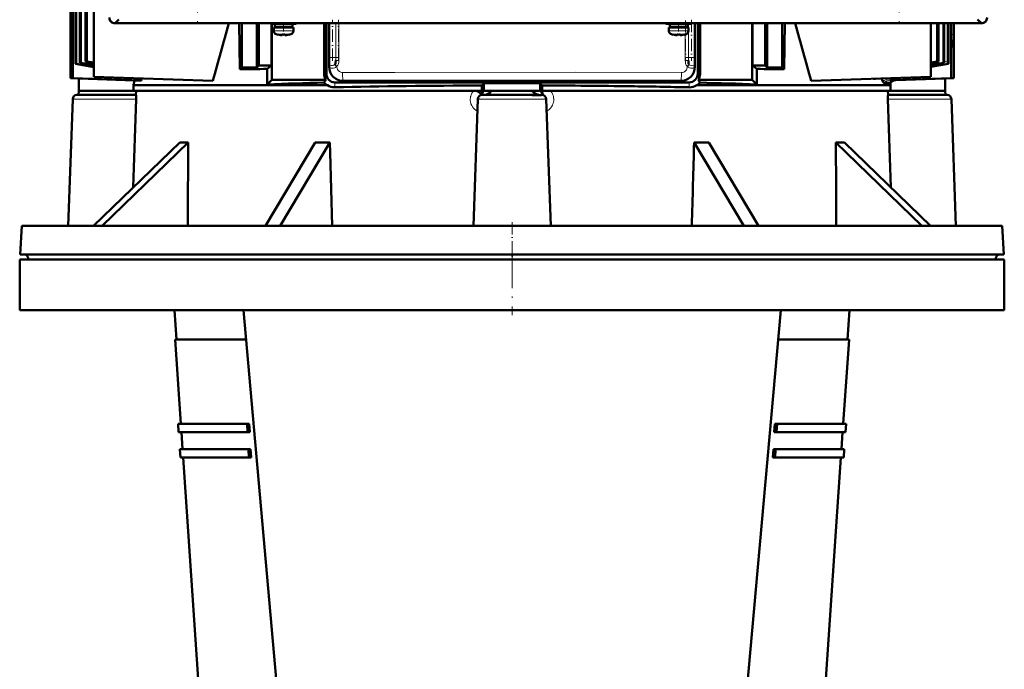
# Model space of a CAD drawing. Extents: x -2065 to 2446, y -2260 to 958.
# Tile 50 of 63: x -278 to 72, y 286 to 517. Entities that reach past the tile are written whole.
import ezdxf

# ---------------------------------------------------------------- set-up
doc = ezdxf.new("R2010")
doc.units = 0
doc.linetypes.add('DASHDOT', pattern=[18.5, 12, -3, 0.5, -3])

msp = doc.modelspace()

# ---------------------------------------------------------------- linework, layer by layer
at = {"color": 7, "lineweight": 50}
for p, q in [((-252.03, 496.66), (-252.03, 812.66)), ((-258.6, 667.66), (-258.6, 501.2)), ((-258.38, 667.66), (-258.38, 501.26)), ((-257.07, 667.66), (-257.07, 501.57)), ((-256.76, 667.66), (-256.76, 501.65)), ((-255, 667.66), (-255, 502.04)), ((-254.59, 502.12), (-254.59, 667.66)), ((-260.43, 521.66), (-260.43, 496.16)), ((-260.19, 521.66), (-260.19, 508.16)), ((-259.65, 521.66), (-259.65, 508.16)), ((-259.51, 521.66), (-259.51, 496.16)), ((-244.57, 515.66), (-225.15, 515.66)), ((-244.55, 515.68), (-243.21, 517.03)), ((-244.55, 515.68), (-243.21, 517.03)), ((-244.55, 515.68), (63.41, 515.68)), ((-244.55, 515.68), (63.41, 515.68)), ((-225.15, 515.66), (-225.14, 515.68)), ((-225.15, 515.67), (-220.16, 515.67)), ((-220.16, 515.68), (-220.15, 515.66)), ((-220.15, 515.66), (-93.07, 515.66)), ((-200.41, 515.66), (-200.23, 499.31)), ((-199.43, 500.09), (-199.43, 515.66)), ((-194.13, 499.98), (-194.13, 515.66)), ((-193.43, 500.66), (-193.43, 515.66)), ((-189.15, 515.46), (-189.15, 515.66)), ((-184.65, 515.46), (-189.15, 515.46)), ((-188.94, 500.66), (-188.94, 515.46)), ((-188.79, 515.46), (-188.79, 495.6)), ((-184.65, 515.36), (-187.8, 515.36)), ((-187.8, 514.26), (-187.8, 515.36)), ((-186.65, 515.46), (-186.65, 515.36)), ((-184.65, 515.46), (-180.15, 515.46)), ((-181.5, 515.36), (-184.65, 515.36)), ((-182.65, 515.46), (-182.65, 515.36)), ((-181.5, 514.26), (-181.5, 515.36)), ((-180.15, 515.46), (-180.15, 515.66)), ((-170.26, 515.66), (-170.26, 497.66)), ((-169.43, 515.66), (-169.43, 497.66)), ((-168.43, 500.16), (-168.43, 515.66)), ((-93.07, 515.66), (-93.06, 515.68)), ((-93.07, 515.67), (-88.07, 515.67)), ((-88.08, 515.68), (-88.07, 515.66)), ((-88.07, 515.66), (39.01, 515.66)), ((-48.71, 515.46), (-48.71, 515.66)), ((-44.21, 515.46), (-48.71, 515.46)), ((-44.21, 515.36), (-47.36, 515.36)), ((-47.36, 514.26), (-47.36, 515.36)), ((-46.21, 515.46), (-46.21, 515.36)), ((-39.71, 515.46), (-44.21, 515.46)), ((-41.06, 515.36), (-44.21, 515.36)), ((-42.21, 515.46), (-42.21, 515.36)), ((-41.06, 514.26), (-41.06, 515.36)), ((-39.71, 515.46), (-39.71, 515.66)), ((-38.43, 500.16), (-38.43, 515.66)), ((-37.43, 515.66), (-37.43, 497.66)), ((-36.61, 515.66), (-36.61, 497.66)), ((-18.08, 515.66), (-18.08, 495.6)), ((-17.93, 500.66), (-17.93, 515.66)), ((-13.43, 500.66), (-13.43, 515.66)), ((-12.74, 499.98), (-12.74, 515.66)), ((-7.43, 515.66), (-7.43, 500.09)), ((-6.46, 515.66), (-6.64, 499.31)), ((39.01, 515.66), (39.02, 515.68)), ((39.01, 515.67), (44.01, 515.67)), ((44, 515.68), (44.01, 515.66)), ((44.01, 515.66), (63.43, 515.66)), ((45.38, 496.66), (45.38, 515.66)), ((47.72, 515.66), (47.72, 502.12)), ((48.13, 515.66), (48.13, 502.04)), ((49.89, 515.66), (49.89, 501.65)), ((50.2, 515.66), (50.2, 501.57)), ((51.51, 515.66), (51.51, 502.22)), ((51.73, 515.66), (51.73, 502.25)), ((52.64, 515.66), (52.64, 496.16)), ((52.72, 515.66), (52.72, 511.7)), ((53.57, 515.66), (53.57, 496.16)), ((62.06, 517.03), (63.41, 515.68)), ((62.06, 517.03), (63.41, 515.68)), ((-184.65, 514.16), (-188.15, 514.16)), ((-188.15, 513.03), (-188.15, 514.16)), ((-184.65, 514.26), (-187.8, 514.26)), ((-186.65, 514.26), (-186.65, 514.16)), ((-186.58, 511.62), (-186.57, 511.64)), ((-185.15, 511.64), (-185.15, 511.48)), ((-181.5, 514.26), (-184.65, 514.26)), ((-181.15, 514.16), (-184.65, 514.16)), ((-184.15, 511.64), (-184.15, 511.48)), ((-182.73, 511.64), (-182.72, 511.62)), ((-182.65, 514.26), (-182.65, 514.16)), ((-181.15, 513.03), (-181.15, 514.16)), ((-44.21, 514.16), (-47.71, 514.16)), ((-47.71, 513.03), (-47.71, 514.16)), ((-44.21, 514.26), (-47.36, 514.26)), ((-46.21, 514.26), (-46.21, 514.16)), ((-46.14, 511.62), (-46.13, 511.64)), ((-44.71, 511.64), (-44.71, 511.48)), ((-41.06, 514.26), (-44.21, 514.26)), ((-40.71, 514.16), (-44.21, 514.16)), ((-43.71, 511.64), (-43.71, 511.48)), ((-42.29, 511.64), (-42.28, 511.62)), ((-42.21, 514.26), (-42.21, 514.16)), ((-40.71, 513.03), (-40.71, 514.16)), ((-259.65, 508.18), (-260.19, 508.16)), ((-259.65, 508.16), (-260.19, 508.16)), ((-258.6, 501.2), (-258.49, 501.23)), ((-252.03, 500.07), (-258.6, 501.2)), ((-258.49, 501.23), (-258.38, 501.26)), ((-252.03, 500.18), (-258.38, 501.26)), ((-256.91, 501.61), (-257.07, 501.57)), ((-252.03, 500.72), (-257.07, 501.57)), ((-256.76, 501.65), (-256.91, 501.61)), ((-252.03, 500.87), (-256.76, 501.65)), ((-255, 502.04), (-254.59, 502.12)), ((-252.03, 501.55), (-255, 502.04)), ((-252.03, 501.72), (-254.59, 502.12)), ((-193.43, 500.66), (-194.13, 499.98)), ((-193.43, 500.66), (-188.94, 500.66)), ((-188.94, 500.66), (-190.51, 499.44)), ((-13.43, 500.66), (-17.93, 500.66)), ((-16.36, 499.44), (-17.93, 500.66)), ((-12.74, 499.98), (-13.43, 500.66)), ((47.72, 502.12), (45.38, 501.75)), ((48.13, 502.04), (45.38, 501.59)), ((49.89, 501.65), (45.38, 500.9)), ((50.2, 501.57), (45.38, 500.76)), ((45.38, 500.15), (51.63, 501.23)), ((47.72, 502.12), (48.13, 502.04)), ((49.89, 501.65), (50.05, 501.61)), ((50.05, 501.61), (50.2, 501.57)), ((51.61, 501.23), (51.62, 501.23)), ((51.62, 501.23), (51.63, 501.23)), ((51.63, 501.23), (51.63, 501.23)), ((-199.43, 500.09), (-200.23, 499.31)), ((-199.43, 500.09), (-194.13, 499.98)), ((-190.51, 499.44), (-190.44, 493.94)), ((-12.74, 499.98), (-7.43, 500.09)), ((-6.64, 499.31), (-7.43, 500.09)), ((-259.51, 496.16), (-260.43, 496.16)), ((-260.43, 496.16), (-257.43, 496.06)), ((-259.51, 496.16), (-235.14, 495.31)), ((-237.64, 495.37), (-257.43, 496.06)), ((-257.43, 496.06), (-257.43, 491.66)), ((-209.77, 495.19), (-252.03, 496.66)), ((-237.64, 495.37), (-238.01, 493.61)), ((-238.01, 493.61), (-169.08, 493.61)), ((-238.01, 493.61), (-238.01, 491.66)), ((-237.64, 495.37), (-235.14, 495.31)), ((-235.14, 495.31), (-234.98, 496.07)), ((-190.44, 493.94), (-188.79, 495.6)), ((-188.79, 495.6), (-169.66, 495.6)), ((-40.43, 494.66), (-166.43, 494.66)), ((-163.44, 495.16), (-43.43, 495.16)), ((-114.11, 493.55), (-113.43, 494.4)), ((-114.11, 491.98), (-114.11, 493.55)), ((-113.43, 491.66), (-113.43, 494.4)), ((-93.43, 494.4), (-113.43, 494.4)), ((-92.76, 493.55), (-93.43, 494.4)), ((-93.43, 491.66), (-93.43, 494.4)), ((-92.76, 492.77), (-92.76, 493.55)), ((-37.79, 493.61), (15.04, 493.61)), ((-37.21, 495.6), (-18.08, 495.6)), ((-16.43, 493.94), (-18.08, 495.6)), ((2.9, 495.18), (45.38, 496.66)), ((6.33, 495.23), (6.28, 495.3)), ((6.33, 495.23), (6.38, 495.3)), ((15.04, 493.61), (31.14, 493.61)), ((25.51, 495.97), (25.45, 495.88)), ((28.86, 494.46), (30.95, 494.5)), ((30.9, 495.4), (30.95, 495.4)), ((30.95, 495.4), (31.49, 495.42)), ((31.14, 494.69), (31.14, 493.61)), ((31.14, 493.61), (31.14, 491.66)), ((31.49, 495.42), (32.09, 495.45)), ((32.09, 495.45), (52.64, 496.16)), ((33.05, 495.45), (50.57, 496.06)), ((50.57, 496.06), (53.44, 496.16)), ((50.57, 496.06), (50.57, 491.66)), ((52.64, 496.16), (53.44, 496.16)), ((53.44, 496.16), (53.57, 496.16)), ((-258.11, 490.16), (-257.49, 490.16)), ((-258.11, 490.16), (-239.57, 490.16)), ((-257.49, 490.16), (-257.43, 491.66)), ((-257.43, 491.66), (-238.43, 491.66)), ((-237.12, 490.16), (-239.57, 490.16)), ((-238.43, 491.66), (-238.01, 491.66)), ((-238.01, 491.66), (-114.7, 491.66)), ((-237.08, 491.66), (-237.12, 490.16)), ((-114.7, 491.66), (-114.06, 491.66)), ((-114.11, 490.16), (-114.15, 490.16)), ((-114.11, 491.66), (-114.11, 491.98)), ((-94.93, 490.16), (-114.11, 490.16)), ((-113.43, 491.66), (-114.06, 491.66)), ((-113.52, 491.66), (-113.54, 491.47)), ((-110.78, 491.66), (-113.43, 491.66)), ((-96.09, 491.66), (-110.78, 491.66)), ((-96.28, 491.52), (-96.09, 491.66)), ((-96.21, 491.41), (-96.25, 491.44)), ((-93.43, 491.66), (-96.09, 491.66)), ((-94.81, 490.16), (-94.93, 490.16)), ((-94.82, 490.05), (-94.53, 490.05)), ((-93.43, 491.66), (-92.76, 491.66)), ((-93.34, 491.57), (-93.35, 491.66)), ((-93.33, 491.49), (-93.34, 491.57)), ((-93.33, 491.46), (-93.33, 491.49)), ((-92.76, 490.16), (-92.81, 490.16)), ((-92.76, 491.66), (-92.76, 492.77)), ((-92.76, 491.66), (15.04, 491.66)), ((-92.74, 491.66), (-92.73, 491.19)), ((15.04, 491.66), (31.14, 491.66)), ((30.21, 491.66), (30.26, 490.16)), ((30.26, 490.16), (32.7, 490.16)), ((31.56, 491.66), (31.14, 491.66)), ((50.57, 491.66), (31.56, 491.66)), ((51.24, 490.16), (32.7, 490.16)), ((50.62, 490.16), (50.57, 491.66)), ((51.24, 490.16), (50.62, 490.16)), ((-261.18, 443.66), (-259.61, 488.72)), ((-238.05, 457.33), (-237.05, 488.72)), ((-117.18, 443.66), (-115.61, 488.72)), ((-89.69, 443.66), (-91.26, 488.72)), ((31.18, 457.33), (30.18, 488.72)), ((54.31, 443.66), (52.74, 488.72)), ((-252.16, 443.66), (-221.57, 473.3)), ((-218.57, 473.3), (-249.16, 443.66)), ((-191.03, 443.66), (-173.37, 473.3)), ((-168.18, 473.3), (-185.84, 443.66)), ((-168.08, 469.74), (-168.18, 473.3)), ((-21.03, 443.66), (-38.69, 473.3)), ((-33.5, 473.3), (-15.84, 443.66)), ((42.29, 443.66), (11.7, 473.3)), ((14.7, 473.3), (45.29, 443.66)), ((-167.36, 443.66), (-168.08, 469.74)), ((-277.7, 443.66), (-278.24, 433.45)), ((-277.7, 443.66), (-186.98, 443.66)), ((-186.98, 443.66), (70.83, 443.66)), ((70.83, 443.66), (71.37, 433.45)), ((-278.44, 431.66), (71.56, 431.66)), ((-278.44, 431.66), (-278.44, 413.66)), ((-278.24, 433.45), (-187.24, 433.45)), ((-275.33, 431.66), (-275.34, 431.77)), ((-187.24, 433.45), (-158.26, 433.45)), ((-158.26, 433.45), (71.37, 433.45)), ((68.46, 431.66), (68.47, 431.77)), ((71.56, 413.66), (71.56, 431.66)), ((-278.44, 413.66), (71.56, 413.66)), ((-222.72, 403.16), (-223.43, 413.66)), ((-172.93, 121.66), (-198.93, 413.66)), ((-33.93, 121.66), (-7.93, 413.66)), ((15.85, 403.16), (16.57, 413.66)), ((-223.22, 403.16), (-198, 403.16)), ((-221.16, 373.16), (-223.22, 403.16)), ((-8.87, 403.16), (16.35, 403.16)), ((14.29, 373.16), (16.35, 403.16)), ((-222.16, 373.16), (-197.63, 373.16)), ((-221.96, 370.16), (-222.16, 373.16)), ((-197.47, 370.16), (-197.63, 373.16)), ((-197.63, 373.16), (-196.83, 373.16)), ((-196.83, 373.16), (-196.67, 370.16)), ((-10.2, 370.16), (-10.04, 373.16)), ((-10.04, 373.16), (-9.24, 373.16)), ((-9.24, 373.16), (-9.4, 370.16)), ((-9.24, 373.16), (15.29, 373.16)), ((15.09, 370.16), (15.29, 373.16)), ((-221.96, 370.16), (-197.47, 370.16)), ((-220.55, 364.16), (-220.96, 370.16)), ((-196.67, 370.16), (-197.47, 370.16)), ((-9.4, 370.16), (-10.2, 370.16)), ((-9.4, 370.16), (15.09, 370.16)), ((13.68, 364.16), (14.09, 370.16)), ((-221.55, 364.16), (-197.14, 364.16)), ((-221.34, 361.16), (-221.55, 364.16)), ((-196.98, 361.16), (-197.14, 364.16)), ((-197.14, 364.16), (-196.35, 364.16)), ((-196.35, 364.16), (-196.18, 361.16)), ((-10.69, 361.16), (-10.52, 364.16)), ((-10.52, 364.16), (-9.73, 364.16)), ((-9.73, 364.16), (-9.89, 361.16)), ((-9.73, 364.16), (14.68, 364.16)), ((14.47, 361.16), (14.68, 364.16)), ((-221.34, 361.16), (-196.98, 361.16)), ((-208.01, 181.16), (-220.34, 361.16)), ((-196.18, 361.16), (-196.98, 361.16)), ((-9.89, 361.16), (-10.69, 361.16)), ((-9.89, 361.16), (14.47, 361.16)), ((1.14, 181.16), (13.47, 361.16))]:
    msp.add_line(p, q, dxfattribs=at)
at = {"color": 7, "linetype": 'DASHDOT', "lineweight": 18}
for p, q in [((-215.27, 549.98), (-215.27, 516.21)), ((34.13, 549.98), (34.13, 516.21)), ((-103.44, 433.46), (-103.44, 411.86))]:
    msp.add_line(p, q, dxfattribs=at)
at = {"color": 7, "linetype": 'DASHDOT', "lineweight": 18, "ltscale": 0.07287}
for p, q in [((-184.65, 512.79), (-184.65, 515.71)), ((-44.21, 512.79), (-44.21, 515.71))]:
    msp.add_line(p, q, dxfattribs=at)
at = {"color": 7, "lineweight": 18}
for p, q in [((-168.32, 503.5), (-168.32, 515.66)), ((-166.12, 503.5), (-166.12, 515.66)), ((-166.11, 503.5), (-166.11, 515.66)), ((-165.02, 503.5), (-165.02, 515.66)), ((-41.85, 515.46), (-41.85, 515.36)), ((-40.76, 515.46), (-40.76, 514.16)), ((-40.75, 514.16), (-40.75, 515.46)), ((-38.55, 503.5), (-38.55, 515.66)), ((52.72, 515.66), (52.72, 511.7)), ((53.35, 511.69), (53.35, 515.66)), ((-187.05, 513.03), (-188.15, 513.03)), ((-186.41, 511.79), (-187.22, 511.79)), ((-184.65, 513.03), (-187.05, 513.03)), ((-184.65, 511.79), (-186.41, 511.79)), ((-182.26, 513.03), (-184.65, 513.03)), ((-182.89, 511.79), (-184.65, 511.79)), ((-182.08, 511.79), (-182.89, 511.79)), ((-181.15, 513.03), (-182.26, 513.03)), ((-46.61, 513.03), (-47.71, 513.03)), ((-45.97, 511.79), (-46.78, 511.79)), ((-44.21, 513.03), (-46.61, 513.03)), ((-44.21, 511.79), (-45.97, 511.79)), ((-41.81, 513.03), (-44.21, 513.03)), ((-42.45, 511.79), (-44.21, 511.79)), ((-41.64, 511.79), (-42.45, 511.79)), ((-41.85, 514.26), (-41.85, 514.16)), ((-41.85, 511.73), (-41.85, 503.5)), ((-40.71, 513.03), (-41.81, 513.03)), ((-40.76, 512.69), (-40.76, 503.5)), ((-40.75, 503.5), (-40.75, 512.7)), ((52.72, 511.7), (52.72, 511.7)), ((53.35, 511.69), (52.72, 511.69)), ((53.35, 511.69), (53.35, 510.93)), ((52.78, 508.84), (52.77, 509.03)), ((53.31, 508.9), (53.31, 508.77)), ((52.99, 507.2), (53.17, 507.2)), ((-168.42, 503.5), (-168.42, 500.17)), ((-168.32, 503.5), (-168.42, 503.5)), ((-168.33, 500.52), (-168.32, 500.45)), ((-168.32, 500.52), (-168.33, 500.52)), ((-166.12, 503.5), (-168.32, 503.5)), ((-168.32, 503.5), (-168.32, 500.52)), ((-168.32, 500.52), (-168.31, 500.52)), ((-168.32, 500.52), (-168.32, 500.45)), ((-166.12, 503.5), (-166.12, 502.49)), ((-166.12, 503.5), (-166.11, 503.5)), ((-165.02, 502.49), (-166.12, 502.49)), ((-165.02, 503.5), (-166.11, 503.5)), ((-41.85, 503.5), (-40.76, 503.5)), ((-40.75, 502.49), (-41.85, 502.48)), ((-40.75, 503.5), (-40.76, 503.5)), ((-40.75, 503.5), (-38.55, 503.5)), ((-40.75, 503.5), (-40.75, 502.49)), ((-38.55, 500.52), (-38.56, 500.52)), ((-38.55, 503.5), (-38.55, 500.52)), ((-38.55, 503.5), (-38.45, 503.5)), ((-38.55, 500.52), (-38.55, 500.45)), ((-38.55, 500.45), (-38.54, 500.52)), ((-38.55, 500.52), (-38.54, 500.52)), ((-38.45, 503.5), (-38.45, 500.17)), ((45.38, 500.18), (47.43, 500.52)), ((45.38, 500.15), (47.48, 500.51)), ((47.43, 500.52), (51.61, 501.23)), ((47.48, 500.51), (49.59, 500.87)), ((49.59, 500.87), (51.63, 501.23)), ((50.2, 502), (51.51, 502.22)), ((-169.43, 497.66), (-170.26, 497.66)), ((-168.42, 500.17), (-168.43, 500.16)), ((-168.42, 500.17), (-168.31, 500.17)), ((-168.34, 500.32), (-168.33, 500.25)), ((-168.31, 500.17), (-168.33, 500.25)), ((-168.32, 500.46), (-168.32, 500.45)), ((-165.85, 500.17), (-165.71, 500.17)), ((-165.71, 500.32), (-165.71, 500.17)), ((-41.16, 500.32), (-41.16, 500.17)), ((-41.16, 500.17), (-41.02, 500.17)), ((-38.54, 500.25), (-38.56, 500.17)), ((-38.56, 500.17), (-38.45, 500.17)), ((-38.55, 500.45), (-38.55, 500.46)), ((-38.54, 500.25), (-38.53, 500.32)), ((-38.45, 500.17), (-38.43, 500.16)), ((-37.43, 497.66), (-36.61, 497.66)), ((-166.43, 494.66), (-166.43, 492.9)), ((-163.42, 495.18), (-163.44, 495.16)), ((-81.45, 495.24), (-94.73, 495.24)), ((-43.45, 495.18), (-43.43, 495.16)), ((-40.43, 494.66), (-40.43, 492.9)), ((30.9, 495.4), (32.78, 495.45)), ((32.78, 495.45), (33.05, 495.45)), ((-166.43, 492.9), (-166.43, 492.89)), ((-114.07, 491.23), (-114.05, 491.66)), ((-113.54, 491.47), (-113.54, 491.46)), ((-40.43, 492.9), (-40.43, 492.89)), ((-237.05, 488.72), (-259.61, 488.72)), ((-118.16, 489.58), (-118.13, 489.73)), ((-115.61, 488.72), (-91.26, 488.72)), ((30.18, 488.72), (52.74, 488.72)), ((-275.34, 431.77), (-185.85, 431.77)), ((-185.85, 431.77), (-157.35, 431.77)), ((-157.35, 431.77), (68.47, 431.77))]:
    msp.add_line(p, q, dxfattribs=at)
at = {"color": 7, "linetype": 'DASHDOT', "lineweight": 18, "ltscale": 0.364832}
for p, q in [((-167.22, 502.29), (-167.22, 516.88)), ((-165.11, 502.29), (-165.11, 516.88))]:
    msp.add_line(p, q, dxfattribs=at)
at = {"color": 7, "linetype": 'DASHDOT', "lineweight": 18, "ltscale": 0.358841}
msp.add_line((-41.76, 516.66), (-41.76, 502.31), dxfattribs=at)
at = {"color": 7, "linetype": 'DASHDOT', "lineweight": 18, "ltscale": 0.364847}
msp.add_line((-39.65, 516.88), (-39.65, 502.29), dxfattribs=at)
at = {"color": 7, "linetype": 'DASHDOT', "lineweight": 18, "ltscale": 0.000857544}
for p, q in [((-185.65, 511.49), (-185.65, 511.45)), ((-45.21, 511.49), (-45.21, 511.45))]:
    msp.add_line(p, q, dxfattribs=at)
at = {"color": 7, "linetype": 'DASHDOT', "lineweight": 18, "ltscale": 0.000717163}
for p, q in [((-183.65, 511.49), (-183.65, 511.46)), ((-43.21, 511.49), (-43.21, 511.46))]:
    msp.add_line(p, q, dxfattribs=at)
at = {"color": 7, "linetype": 'DASHDOT', "lineweight": 18, "ltscale": 0.018658}
for p, q in [((-257.42, 488.66), (-258.17, 488.66)), ((51.3, 488.66), (50.55, 488.66))]:
    msp.add_line(p, q, dxfattribs=at)
at = {"color": 7, "linetype": 'DASHDOT', "lineweight": 18, "ltscale": 0.360001}
msp.add_line((-103.43, 444.86), (-103.43, 430.46), dxfattribs=at)
at = {"color": 7, "lineweight": 50}
for points in [[(-185.15, 511.48), (-185.15, 511.48), (-185.16, 511.48), (-185.16, 511.47), (-185.19, 511.47), (-185.28, 511.46)], [(-185.28, 511.46), (-185.18, 511.47), (-185.16, 511.47), (-185.15, 511.48), (-185.15, 511.48), (-185.15, 511.48)], [(-184.15, 511.48), (-184.15, 511.48), (-184.15, 511.48), (-184.14, 511.47), (-184.12, 511.47), (-184.02, 511.46)], [(-44.71, 511.48), (-44.71, 511.48), (-44.71, 511.48), (-44.72, 511.47), (-44.74, 511.47), (-44.84, 511.46)], [(-44.84, 511.46), (-44.74, 511.47), (-44.72, 511.47), (-44.71, 511.48), (-44.71, 511.48), (-44.71, 511.48)], [(-43.71, 511.48), (-43.71, 511.48), (-43.71, 511.48), (-43.7, 511.47), (-43.68, 511.47), (-43.58, 511.46)], [(52.9, 507.55), (52.79, 508.78), (52.72, 510.96), (52.72, 511.7)], [(-166.12, 502.49), (-166.15, 501.66), (-166.2, 501.32), (-166.3, 501.09), (-166.36, 501)], [(-40.75, 502.49), (-40.72, 501.66), (-40.67, 501.32), (-40.57, 501.09), (-40.51, 501)], [(51.51, 502.22), (51.53, 501.58), (51.56, 501.34), (51.59, 501.25), (51.6, 501.23), (51.61, 501.23)], [(51.73, 502.25), (51.71, 501.58), (51.66, 501.26), (51.65, 501.24), (51.64, 501.23), (51.63, 501.23)], [(25.04, 495.95), (25.26, 495.86), (25.45, 495.88)], [(25.45, 495.88), (25.66, 495.86), (25.84, 495.98)], [(27.99, 496.06), (28.14, 495.59), (28.39, 495.01)], [(28.39, 495.01), (28.53, 494.77), (28.66, 494.59), (28.78, 494.48), (28.86, 494.46)], [(-237.06, 489.73), (-237.09, 490.07), (-237.11, 490.13), (-237.12, 490.15), (-237.12, 490.16)], [(-111.57, 490.81), (-112.24, 490.45), (-112.85, 490.21), (-113.01, 490.16)], [(-110.78, 491.66), (-110.96, 491.42), (-111.15, 491.18)], [(-94.93, 490.16), (-95.58, 490.15), (-96.26, 490.1)], [(-93.61, 490.1), (-93.97, 490.19), (-94.31, 490.31), (-94.75, 490.51), (-95.53, 490.96), (-96.21, 491.41)], [(-94.53, 490.05), (-93.73, 490.09), (-93.05, 490.15), (-92.81, 490.16)], [(-92.73, 491.19), (-92.72, 491.01), (-92.64, 490.68), (-92.42, 490.3), (-92.14, 490.04), (-92.04, 489.98)], [(30.26, 490.16), (30.25, 490.15), (30.23, 490.12), (30.19, 489.73)]]:
    msp.add_lwpolyline(points, dxfattribs=at)
at = {"color": 7, "lineweight": 18}
for points in [[(52.99, 507.2), (52.98, 507.2), (52.98, 507.2), (52.97, 507.21), (52.95, 507.25), (52.88, 507.64), (52.78, 508.84)], [(53.26, 507.65), (53.22, 507.33), (53.2, 507.24), (53.19, 507.21), (53.18, 507.2), (53.18, 507.2), (53.17, 507.2)], [(-168.33, 500.52), (-168.34, 500.56), (-168.36, 500.72), (-168.4, 501.75), (-168.42, 503.5)], [(-168.34, 500.32), (-168.36, 500.5), (-168.38, 500.88), (-168.42, 502.54), (-168.42, 503.5)], [(-166.44, 500.93), (-166.66, 500.82), (-166.96, 500.72), (-167.22, 500.66), (-167.75, 500.6), (-168.17, 500.57), (-168.26, 500.55), (-168.31, 500.52)], [(-165.85, 500.17), (-166.26, 500.73), (-166.44, 500.93)], [(-165.71, 500.32), (-166.17, 500.82), (-166.36, 501)], [(-165.02, 502.48), (-165.05, 501.88), (-165.14, 501.28), (-165.24, 501), (-165.37, 500.73), (-165.54, 500.49), (-165.71, 500.32)], [(-41.85, 502.48), (-41.82, 501.88), (-41.72, 501.28), (-41.63, 501), (-41.5, 500.73), (-41.33, 500.49), (-41.16, 500.32)], [(-40.51, 501), (-40.93, 500.58), (-41.16, 500.32)], [(-40.43, 500.93), (-40.55, 500.81), (-41.02, 500.17)], [(-38.56, 500.52), (-38.61, 500.55), (-38.88, 500.58), (-39.64, 500.66), (-40.13, 500.78), (-40.43, 500.93)], [(-38.54, 500.52), (-38.53, 500.56), (-38.51, 500.72), (-38.47, 501.75), (-38.45, 503.5)], [(-38.53, 500.32), (-38.51, 500.5), (-38.49, 500.88), (-38.45, 502.54), (-38.45, 503.5)], [(-165.85, 500.17), (-166.21, 499.93), (-166.47, 499.84), (-167.01, 499.73), (-167.5, 499.7), (-167.73, 499.72), (-168, 499.8), (-168.11, 499.87)], [(-165.71, 500.17), (-165.64, 499.68), (-165.46, 499.22), (-165.18, 498.83), (-164.82, 498.52), (-164.55, 498.37), (-164.27, 498.26), (-163.98, 498.2), (-163.69, 498.18)], [(-43.18, 498.18), (-80.89, 498.23), (-145.15, 498.21), (-163.69, 498.18)], [(-163.42, 495.18), (-163.43, 495.19), (-163.46, 495.22), (-163.53, 495.47), (-163.59, 495.92), (-163.67, 497.1), (-163.69, 498.18)], [(-43.45, 495.18), (-43.44, 495.19), (-43.41, 495.22), (-43.34, 495.47), (-43.28, 495.92), (-43.2, 497.1), (-43.18, 498.18)], [(-43.18, 498.18), (-42.78, 498.22), (-42.39, 498.33), (-42.04, 498.53), (-41.72, 498.8), (-41.46, 499.14), (-41.28, 499.52), (-41.19, 499.84), (-41.16, 500.17)], [(-38.76, 499.87), (-38.87, 499.8), (-39.14, 499.72), (-39.36, 499.7), (-39.84, 499.73), (-40.38, 499.83), (-40.63, 499.92), (-41.02, 500.17)], [(31.77, 495.68), (31.2, 495.8), (30.61, 495.81), (30.02, 495.74), (29.44, 495.58), (28.89, 495.34), (28.39, 495.01)], [(-89.81, 491.66), (-89.53, 491.34), (-89.29, 490.99), (-89.08, 490.61), (-88.91, 490.22), (-88.74, 489.73), (-88.64, 489.22), (-88.6, 488.7), (-88.61, 488.18), (-88.72, 487.49), (-88.87, 486.99), (-89.07, 486.51), (-89.42, 485.93), (-89.8, 485.45), (-90.32, 484.94), (-90.7, 484.61), (-91.11, 484.23)], [(-115.76, 484.23), (-116.29, 484.71), (-116.8, 485.17), (-117.12, 485.51), (-117.46, 485.94), (-117.77, 486.46), (-118.02, 487.04), (-118.2, 487.73)]]:
    msp.add_lwpolyline(points, dxfattribs=at)
at = {"color": 7, "lineweight": 50}
for centre, radius, start, end in [((-244.57, 517.66), 2, 179.9994, 269.9996), ((-244.55, 517.68), 2, 179.9606, 224.9724), ((-244.55, 517.68), 2, 179.9605, 224.9725), ((-244.56, 517.68), 2, 225.0276, 270.0394), ((-244.56, 517.68), 2, 225.0275, 270.0395), ((3056.29, -407.18), 3388.43, 164.19582, 164.55534), ((-3262.08, -406.93), 3387.32, 15.44544, 15.80521), ((63.41, 517.68), 2, 269.9606, 314.9724), ((63.41, 517.68), 2, 269.9605, 314.9725), ((63.43, 517.66), 2, 269.9994, 359.9998), ((63.41, 517.68), 2, 315.0276, 0.0394), ((63.41, 517.68), 2, 315.0275, 0.0395), ((-186.85, 513.03), 1.3, 180, 253.3985), ((-184.65, 520.41), 9, 253.3985, 257.6222), ((-184.65, 520.41), 8.99, 257.6508, 263.6103), ((-184.65, 520.41), 8.99, 257.6508, 263.6103), ((-185.26, 514.7), 3.24, 263.0595, 269.6691), ((-185.27, 514.38), 2.92, 264.1731, 269.9046), ((-184.65, 521.52), 9.9, 267.1057, 270.0002), ((-184.65, 521.52), 9.9, 267.1057, 270.0002), ((-184.65, 521.53), 9.91, 270.0011, 272.893), ((-184.65, 521.53), 9.91, 270.0011, 272.893), ((-184.03, 512.07), 0.609, 261.4912, 270.4464), ((-184.04, 514.71), 3.26, 270.3465, 276.9335), ((-184.65, 520.41), 8.99, 276.3897, 282.3492), ((-184.65, 520.41), 8.99, 276.3891, 282.3499), ((-184.65, 520.41), 9, 282.3778, 286.6016), ((-182.45, 513.03), 1.3, 286.6016, 360), ((-46.41, 513.03), 1.3, 180, 253.3985), ((-44.21, 520.41), 9, 253.3985, 257.6222), ((-44.21, 520.41), 8.99, 257.6508, 263.6103), ((-44.21, 520.41), 8.99, 257.6508, 263.6103), ((-44.82, 514.7), 3.24, 263.0595, 269.6691), ((-44.83, 514.38), 2.92, 264.1731, 269.9046), ((-44.21, 521.52), 9.9, 267.1057, 270.0002), ((-44.21, 521.52), 9.9, 267.1057, 270.0002), ((-44.21, 521.53), 9.91, 270.0011, 272.893), ((-44.21, 521.53), 9.91, 270.0011, 272.893), ((-43.59, 512.07), 0.609, 261.4912, 270.4464), ((-43.6, 514.71), 3.26, 270.3465, 276.9335), ((-44.21, 520.41), 8.99, 276.3897, 282.3492), ((-44.21, 520.41), 8.99, 276.3891, 282.3499), ((-44.21, 520.41), 9, 282.3778, 286.6016), ((-42.01, 513.03), 1.3, 286.6016, 360), ((-166.43, 497.66), 3.83, 180, 212.6737), ((-166.43, 497.66), 3, 180, 270), ((-163.44, 500.16), 5, 179.9911, 270.0089), ((-43.43, 500.16), 5, 269.9911, 0.0089), ((-40.43, 497.66), 3, 270, 360), ((-40.43, 497.66), 3.83, 327.3263, 360), ((-128.21, -1238.15), 1733.22, 91.38777, 92.05766), ((-152.79, 486.42), 19.2, 151.4601, 154.9469), ((-166.55, 497.72), 4.83, 221.0687, 238.3938), ((-166.55, 497.68), 4.79, 238.0743, 271.3221), ((-102.44, -2410.34), 2903.91, 89.18731, 89.80894), ((-40.32, 497.67), 4.79, 268.6777, 301.926), ((-40.32, 497.72), 4.83, 301.6062, 318.9313), ((-54.08, 486.42), 19.2, 25.0529, 28.5397), ((-78.66, -1238.15), 1733.21, 87.94234, 88.61222), ((33.14, 492.44), 3.01, 131.6477, 136.6994), ((25.93, 487.19), 10.3, 55.5328, 60.5325), ((33.15, 492.43), 3.03, 91.9777, 131.6144), ((27.09, 488.92), 8.22, 52.5547, 55.3656), ((-258.11, 488.66), 1.5, 90, 178), ((-121.34, 481.72), 11.23, 55.7276, 62.3004), ((-114.11, 488.66), 1.5, 90, 178), ((-118.16, 486.38), 5.59, 46.8524, 55.7835), ((-115.48, 491.14), 1.33, 299.1143, 329.1135), ((-115.7, 491.37), 1.64, 325.9061, 355.189), ((-112.34, 492.14), 1.54, 299.9737, 321.0498), ((-96.25, 491.51), 0.0368, 147.1563, 215.7816), ((-96.18, 491.52), 0.106, 200.8313, 228.435), ((-94.67, 512.4), 22.35, 265.9144, 269.5981), ((-94.92, 480.76), 9.4, 85.6931, 89.333), ((-95.53, 473.02), 17.17, 84.0018, 85.5832), ((-92.76, 488.66), 1.5, 2, 89.999), ((-95.43, -1914.44), 2407.96, 88.69137, 89.18679), ((51.24, 488.66), 1.5, 2, 90), ((-249.7, 489.18), 12.66, 357.8825, 2.4589), ((42.83, 489.18), 12.65, 177.5395, 182.1176), ((-220.08, 512.24), 38.96, 267.8044, 272.217), ((60513.7, 243.73), 60732.7, 179.7834197, 179.8113825), ((-170.78, 590.15), 116.88, 268.7284, 271.2758), ((-100336.63, 3205.99), 100335.15, 358.4223901, 358.4393215), ((-36.09, 590.15), 116.88, 268.7242, 271.2716), ((-60720.56, 243.73), 60732.69, 0.1886188, 0.2165807), ((13.21, 512.24), 38.96, 267.783, 272.1956), ((-277.33, 431.66), 2, 3, 63.1358), ((70.46, 431.66), 2, 116.8672, 177)]:
    msp.add_arc(centre, radius, start, end, dxfattribs=at)
at = {"color": 7, "lineweight": 18}
for centre, radius, start, end in [((119.87, 511.7), 67.15, 179.9974, 180.7358), ((107.66, 511.49), 54.94, 180.6773, 182.5594), ((52.17, 507.2), 1, 0.0137, 47.1873), ((51.99, 507.2), 0.999, 359.9955, 25.5727), ((28.94, 509.38), 24.37, 355.9503, 358.5747), ((-40.91, 511.34), 94.26, 358.5149, 359.7463), ((-168.83, 500.44), 0.504, 346.2816, 10.1721), ((-167.95, 500.45), 0.366, 168.2864, 178.2799), ((-166.83, 501.44), 0.638, 307.019, 316.4643), ((-275.1, 503.49), 108.98, 359.475, 0.007), ((-275.24, 503.49), 110.22, 359.476, 0.0069), ((68.37, 503.49), 110.22, 179.9931, 180.524), ((68.23, 503.49), 108.98, 179.993, 180.525), ((-40.04, 501.44), 0.638, 223.5357, 232.981), ((-38.92, 500.45), 0.366, 1.7205, 11.714), ((-38.04, 500.44), 0.504, 169.8279, 193.7184), ((-163.43, 500.18), 5, 180.0456, 270.0743), ((-168.78, 500.37), 0.469, 344.2018, 9.9365), ((-168.91, 500.31), 0.611, 347.2986, 14.5929), ((-167.7, 500.36), 0.638, 197.1139, 230.0126), ((-166.92, 501.35), 1.59, 312.3932, 319.5602), ((-43.44, 500.18), 5, 269.9266, 359.9536), ((-39.95, 501.35), 1.59, 220.4399, 227.6068), ((-39.17, 500.36), 0.638, 309.9869, 342.8815), ((-37.96, 500.31), 0.611, 165.407, 192.7009), ((-38.09, 500.37), 0.469, 170.064, 195.7989), ((-112.66, -21438.51), 21933.75, 90.067997, 90.132611), ((-103.68, -28741.76), 29237, 89.982469, 90.068605), ((-97.34, -23169.51), 23664.75, 89.869525, 89.961542), ((31.01, 492.49), 2.92, 92.1361, 137.3495), ((-113.7, 488.56), 4.57, 137.2357, 165.2116), ((-115.04, 491.51), 1.5, 288.0794, 358.0266), ((-115.04, 491.51), 1.5, 288.0737, 358.0275), ((-112.61, 488.61), 3, 108.0521, 119.0138), ((-94.26, 488.61), 3, 59.4366, 71.9475), ((-91.83, 491.51), 1.5, 181.9734, 251.9206), ((-91.83, 491.51), 1.5, 181.9725, 251.9263), ((-113.6, 488.56), 4.67, 167.4465, 190.1934)]:
    msp.add_arc(centre, radius, start, end, dxfattribs=at)
for centre, major_axis, ratio, start_param, end_param in [((-169.01, 499.82), (-0.595, -0.801), 0.842311, 2.188279, 2.976534), ((-37.86, 499.82), (0.595, -0.801), 0.84231, 3.306652, 4.094911)]:
    msp.add_ellipse(centre, major_axis=major_axis, ratio=ratio, start_param=start_param, end_param=end_param, dxfattribs=at)
at = {"color": 7, "lineweight": 50}
for centre, major_axis, ratio, start_param, end_param in [((-102.96, 494.09), (-134.77, 2.72), 0.034899, 5.420172, 5.519355), ((103.31, -298.53), (0, 2857.25), 0.043619, 1.287754, 1.289756), ((-103.91, 494.09), (134.77, 2.72), 0.034899, 0.76383, 0.863013), ((-103.46, 487.68), (134.96, 0), 0.04365, 1.64984, 2.056294)]:
    msp.add_ellipse(centre, major_axis=major_axis, ratio=ratio, start_param=start_param, end_param=end_param, dxfattribs=at)

doc.saveas('drawing.dxf')
